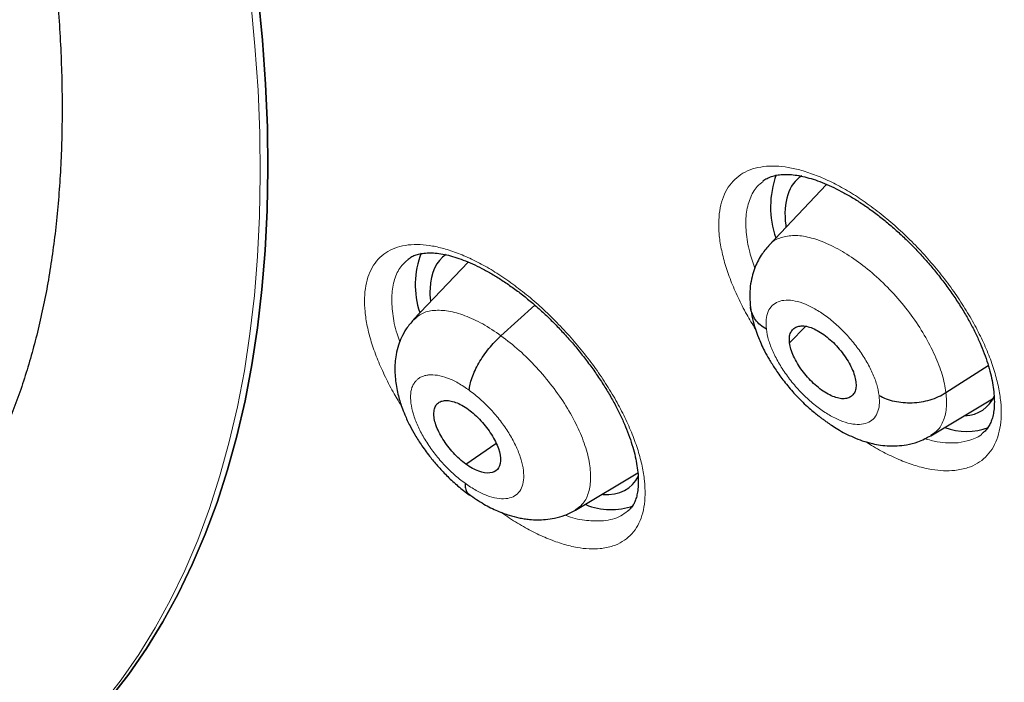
# Model space of a CAD drawing. Header units: millimetres. Extents: x 8 to 1465, y 12 to 1156.
# Tile 142 of 168: x 1219.93 to 1229.94, y 657.72 to 664.46. Entities that reach past the tile are written whole.
import ezdxf

# ---------------------------------------------------------------- set-up
doc = ezdxf.new("R2010")
doc.units = ezdxf.units.MM

msp = doc.modelspace()

# ---------------------------------------------------------------- linework, layer by layer
at = {"color": 7, "linetype": 'Continuous', "lineweight": 30}
for p, q in [((1228.132, 662.782), (1227.547, 662.163)), ((1224.488, 661.992), (1223.934, 661.407)), ((1224.822, 661.243), (1225.166, 661.554)), ((1227.755, 661.17), (1227.922, 661.339)), ((1229.346, 660.665), (1229.776, 660.94)), ((1229.192, 660.226), (1229.836, 660.611)), ((1224.466, 659.936), (1224.769, 660.148)), ((1225.579, 659.469), (1226.213, 659.849))]:
    msp.add_line(p, q, dxfattribs=at)
at = {"color": 7, "linetype": 'Continuous', "lineweight": 30, "flags": 128}
for points in [[(1220.847, 657.555), (1221.038, 657.802), (1221.217, 658.061), (1221.385, 658.333), (1221.54, 658.618), (1221.684, 658.915), (1221.816, 659.224), (1221.935, 659.546), (1222.042, 659.879), (1222.137, 660.223), (1222.22, 660.579), (1222.29, 660.946), (1222.347, 661.324), (1222.392, 661.712), (1222.425, 662.11), (1222.445, 662.519), (1222.452, 662.937), (1222.447, 663.364), (1222.429, 663.801), (1222.398, 664.247), (1222.355, 664.701)], [(1222.355, 664.701), (1222.398, 664.247), (1222.429, 663.801), (1222.447, 663.364), (1222.452, 662.937), (1222.445, 662.519), (1222.425, 662.11), (1222.392, 661.712), (1222.347, 661.324), (1222.29, 660.946), (1222.22, 660.579), (1222.137, 660.223), (1222.042, 659.879), (1221.935, 659.546), (1221.816, 659.224), (1221.684, 658.915), (1221.54, 658.618), (1221.385, 658.333), (1221.217, 658.061), (1221.038, 657.802), (1220.847, 657.555)]]:
    msp.add_lwpolyline(points, dxfattribs=at)
at = {"color": 252, "linetype": 'Continuous', "lineweight": 0, "flags": 128}
msp.add_lwpolyline([(1222.278, 664.64), (1222.321, 664.186), (1222.352, 663.74), (1222.37, 663.304), (1222.375, 662.876), (1222.368, 662.458), (1222.348, 662.05), (1222.315, 661.651), (1222.27, 661.263), (1222.213, 660.886), (1222.143, 660.519), (1222.06, 660.163), (1221.965, 659.818), (1221.858, 659.485), (1221.739, 659.164), (1221.607, 658.855), (1221.463, 658.558), (1221.307, 658.273), (1221.14, 658.001), (1220.96, 657.742), (1220.769, 657.495)], dxfattribs=at)
at = {"color": 7, "linetype": 'Continuous', "lineweight": 30}
for centre, radius, start, end in [((1228.522, 662.551), 0.959, 159.9639, 199.1133), ((1224.838, 661.761), 0.888, 158.7381, 198.534), ((1229.553, 660.926), 0.656, 250.4244, 290.1799), ((1225.941, 660.143), 0.669, 247.3644, 289.7879)]:
    msp.add_arc(centre, radius, start, end, dxfattribs=at)
for centre, major_axis, ratio, start_param, end_param in [((1228.796, 661.675), (-0.946, 1.172), 0.455862, 6.230126, 6.915549), ((1228.796, 661.675), (-0.946, 1.172), 0.455862, 0.632363, 0.650925), ((1225.186, 660.878), (-0.946, 1.173), 0.455147, 6.239628, 6.759062), ((1225.186, 660.878), (-0.946, 1.173), 0.455147, 0.475877, 0.610155), ((1228.796, 661.675), (-0.946, 1.172), 0.455862, 2.834289, 3.370276), ((1225.186, 660.878), (-0.946, 1.173), 0.455147, 2.750886, 3.344687)]:
    msp.add_ellipse(centre, major_axis=major_axis, ratio=ratio, start_param=start_param, end_param=end_param, dxfattribs=at)
for points, knots in [([(1241.618, 646.238), (1241.656, 646.268), (1241.733, 646.327), (1241.835, 646.408), (1241.921, 646.478), (1241.99, 646.535), (1242.044, 646.58), (1242.089, 646.618), (1242.136, 646.658), (1242.195, 646.708), (1242.267, 646.771), (1242.346, 646.84), (1242.42, 646.907), (1242.485, 646.966), (1242.546, 647.023), (1242.617, 647.09), (1242.7, 647.169), (1242.789, 647.256), (1242.868, 647.335), (1242.939, 647.407), (1243.01, 647.48), (1243.086, 647.56), (1243.162, 647.641), (1243.23, 647.716), (1243.287, 647.779), (1243.339, 647.838), (1243.395, 647.901), (1243.46, 647.977), (1243.54, 648.071), (1243.627, 648.176), (1243.715, 648.285), (1243.803, 648.396), (1243.895, 648.516), (1243.994, 648.65), (1244.092, 648.784), (1244.181, 648.91), (1244.261, 649.027), (1244.337, 649.141), (1244.416, 649.263), (1244.495, 649.387), (1244.572, 649.512), (1244.644, 649.631), (1244.71, 649.744), (1244.768, 649.846), (1244.82, 649.938), (1244.868, 650.026), (1244.919, 650.119), (1244.975, 650.225), (1245.036, 650.344), (1245.101, 650.473), (1245.175, 650.623), (1245.253, 650.789), (1245.335, 650.969), (1245.41, 651.142), (1245.478, 651.303), (1245.536, 651.445), (1245.586, 651.573), (1245.634, 651.698), (1245.684, 651.832), (1245.735, 651.971), (1245.785, 652.113), (1245.834, 652.26), (1245.887, 652.42), (1245.941, 652.593), (1245.991, 652.757), (1246.033, 652.901), (1246.065, 653.016), (1246.092, 653.116), (1246.116, 653.204), (1246.143, 653.306), (1246.175, 653.434), (1246.214, 653.593), (1246.255, 653.768), (1246.297, 653.953), (1246.337, 654.147), (1246.375, 654.337), (1246.411, 654.523), (1246.442, 654.698), (1246.469, 654.862), (1246.493, 655.009), (1246.513, 655.137), (1246.529, 655.248), (1246.546, 655.368), (1246.565, 655.511), (1246.588, 655.693), (1246.613, 655.903), (1246.641, 656.165), (1246.669, 656.473), (1246.695, 656.817), (1246.717, 657.166), (1246.731, 657.462), (1246.74, 657.705), (1246.745, 657.893), (1246.749, 658.079), (1246.751, 658.258), (1246.752, 658.421), (1246.752, 658.561), (1246.752, 658.677), (1246.751, 658.77), (1246.75, 658.844), (1246.749, 658.912), (1246.748, 658.99), (1246.746, 659.098), (1246.743, 659.24), (1246.738, 659.417), (1246.73, 659.615), (1246.718, 659.899), (1246.699, 660.256), (1246.67, 660.68), (1246.636, 661.093), (1246.598, 661.503), (1246.553, 661.925), (1246.499, 662.375), (1246.434, 662.865), (1246.356, 663.396), (1246.263, 663.97), (1246.175, 664.464), (1246.101, 664.855), (1246.049, 665.121), (1246.001, 665.36), (1245.957, 665.57), (1245.918, 665.755), (1245.884, 665.913), (1245.855, 666.043), (1245.833, 666.144), (1245.813, 666.231), (1245.792, 666.324), (1245.765, 666.443), (1245.73, 666.59), (1245.689, 666.767), (1245.64, 666.966), (1245.585, 667.19), (1245.523, 667.44), (1245.452, 667.715), (1245.374, 668.012), (1245.289, 668.323), (1245.201, 668.64), (1245.11, 668.96), (1244.943, 669.534), (1244.686, 670.371), (1244.322, 671.477), (1243.927, 672.596), (1243.503, 673.729), (1243.05, 674.872), (1242.607, 675.934), (1242.186, 676.899), (1241.8, 677.755), (1241.415, 678.581), (1241.032, 679.378), (1240.653, 680.144), (1240.286, 680.868), (1239.931, 681.552), (1239.589, 682.197), (1239.256, 682.812), (1238.93, 683.403), (1238.601, 683.987), (1238.259, 684.586), (1237.894, 685.212), (1237.498, 685.879), (1237.07, 686.587), (1236.607, 687.336), (1236.116, 688.116), (1235.593, 688.926), (1235.04, 689.765), (1234.485, 690.588), (1233.93, 691.393), (1233.379, 692.177), (1232.803, 692.979), (1232.206, 693.793), (1231.531, 694.694), (1230.781, 695.672), (1229.953, 696.722), (1229.094, 697.783), (1228.201, 698.856), (1227.276, 699.936), (1226.339, 701), (1225.392, 702.045), (1224.469, 703.035), (1223.573, 703.971), (1222.705, 704.853), (1221.832, 705.719), (1221.117, 706.41), (1220.573, 706.926), (1220.209, 707.266), (1219.87, 707.58), (1219.557, 707.869), (1219.268, 708.132), (1219.004, 708.37), (1218.755, 708.593), (1218.523, 708.799), (1218.312, 708.985), (1218.135, 709.14), (1217.994, 709.263), (1217.888, 709.355), (1217.817, 709.417), (1217.758, 709.469), (1217.688, 709.529), (1217.59, 709.614), (1217.465, 709.721), (1217.32, 709.845), (1217.154, 709.986), (1216.968, 710.143), (1216.761, 710.318), (1216.528, 710.512), (1216.269, 710.727), (1215.983, 710.962), (1215.679, 711.21), (1215.369, 711.46), (1215.062, 711.705), (1214.766, 711.939), (1214.405, 712.222), (1213.987, 712.544), (1213.521, 712.898), (1213.121, 713.198), (1212.782, 713.448), (1212.504, 713.652), (1212.252, 713.834), (1212.045, 713.983), (1211.877, 714.103), (1211.737, 714.203), (1211.598, 714.301), (1211.449, 714.405), (1211.283, 714.522), (1211.091, 714.655), (1210.871, 714.807), (1210.621, 714.977), (1210.347, 715.162), (1210.061, 715.353), (1209.701, 715.592), (1209.279, 715.866), (1208.803, 716.17), (1208.388, 716.429), (1208.032, 716.648), (1207.735, 716.828), (1207.464, 716.991), (1207.258, 717.113), (1207.11, 717.199), (1207.014, 717.255), (1206.915, 717.313), (1206.849, 717.351), (1206.813, 717.372)], [0, 0, 0, 0, 0.002052, 0.004014, 0.005893, 0.007516, 0.008532, 0.009341, 0.010265, 0.011423, 0.013108, 0.014936, 0.016573, 0.018011, 0.01928, 0.020687, 0.022912, 0.025129, 0.027009, 0.028616, 0.030343, 0.032261, 0.034338, 0.036195, 0.037573, 0.038789, 0.040257, 0.042018, 0.044071, 0.046798, 0.049274, 0.051499, 0.05432, 0.057339, 0.060405, 0.063207, 0.065614, 0.068007, 0.070542, 0.073398, 0.075867, 0.078458, 0.080815, 0.082894, 0.084729, 0.086388, 0.088264, 0.090389, 0.092766, 0.095385, 0.09803, 0.101622, 0.105085, 0.108417, 0.111498, 0.114171, 0.116404, 0.118642, 0.121114, 0.123822, 0.126242, 0.128885, 0.131754, 0.134847, 0.13809, 0.140388, 0.142394, 0.144109, 0.14554, 0.14697, 0.149371, 0.152099, 0.15511, 0.158234, 0.161454, 0.164768, 0.167685, 0.17062, 0.173292, 0.175655, 0.177711, 0.179458, 0.180995, 0.183425, 0.186291, 0.189594, 0.193333, 0.198564, 0.203836, 0.209111, 0.21439, 0.217156, 0.219923, 0.222691, 0.225389, 0.227763, 0.229793, 0.231477, 0.232816, 0.23381, 0.234636, 0.235756, 0.237192, 0.239291, 0.241831, 0.244771, 0.247748, 0.253855, 0.259749, 0.26543, 0.270901, 0.276535, 0.282582, 0.289044, 0.296108, 0.303609, 0.311545, 0.315302, 0.318706, 0.321746, 0.32442, 0.32673, 0.32878, 0.33042, 0.33165, 0.332581, 0.333723, 0.335131, 0.337061, 0.339269, 0.341756, 0.344521, 0.347629, 0.351027, 0.354715, 0.358589, 0.362471, 0.366357, 0.370246, 0.383394, 0.396583, 0.409813, 0.423086, 0.436404, 0.449736, 0.459915, 0.469731, 0.479185, 0.488278, 0.49701, 0.505381, 0.513037, 0.520366, 0.527367, 0.534041, 0.540541, 0.547341, 0.554472, 0.561936, 0.570111, 0.57865, 0.587552, 0.596816, 0.606443, 0.616432, 0.625262, 0.634356, 0.643714, 0.65332, 0.662971, 0.675588, 0.688185, 0.700759, 0.714208, 0.727633, 0.741034, 0.754412, 0.767769, 0.779651, 0.791517, 0.803367, 0.815201, 0.820392, 0.825248, 0.829764, 0.833941, 0.837777, 0.841273, 0.844429, 0.847681, 0.850469, 0.852793, 0.854654, 0.856051, 0.856983, 0.857467, 0.858384, 0.859722, 0.86136, 0.863281, 0.865443, 0.867878, 0.870587, 0.873569, 0.877, 0.880735, 0.884773, 0.888891, 0.892878, 0.896734, 0.90046, 0.90695, 0.912999, 0.918607, 0.922524, 0.92618, 0.929452, 0.932306, 0.934254, 0.93598, 0.93775, 0.93965, 0.941751, 0.944229, 0.947085, 0.95032, 0.953933, 0.957736, 0.961442, 0.967971, 0.97416, 0.980006, 0.984167, 0.988058, 0.991605, 0.994806, 0.996131, 0.997387, 0.998591, 1, 1, 1, 1]), ([(1198.549, 709.997), (1198.638, 709.945), (1198.897, 709.795), (1199.327, 709.54), (1199.839, 709.23), (1200.352, 708.911), (1200.866, 708.585), (1201.381, 708.25), (1201.898, 707.908), (1202.415, 707.557), (1202.933, 707.199), (1203.451, 706.834), (1203.97, 706.46), (1204.489, 706.08), (1205.008, 705.692), (1205.527, 705.296), (1206.046, 704.894), (1206.565, 704.484), (1207.083, 704.068), (1207.601, 703.644), (1208.119, 703.214), (1208.635, 702.777), (1209.151, 702.334), (1209.665, 701.884), (1210.178, 701.428), (1210.69, 700.966), (1211.2, 700.498), (1211.709, 700.023), (1212.216, 699.543), (1212.722, 699.058), (1213.225, 698.566), (1213.726, 698.069), (1214.225, 697.567), (1214.721, 697.06), (1215.215, 696.548), (1215.707, 696.03), (1216.195, 695.508), (1216.681, 694.981), (1217.163, 694.45), (1217.643, 693.914), (1218.119, 693.374), (1218.592, 692.83), (1219.062, 692.282), (1219.527, 691.73), (1219.989, 691.174), (1220.447, 690.615), (1220.902, 690.052), (1221.352, 689.486), (1221.798, 688.917), (1222.239, 688.345), (1222.676, 687.77), (1223.109, 687.193), (1223.537, 686.613), (1223.96, 686.03), (1224.378, 685.445), (1224.791, 684.858), (1225.199, 684.27), (1225.602, 683.679), (1226, 683.087), (1226.392, 682.493), (1226.779, 681.898), (1227.16, 681.302), (1227.536, 680.705), (1227.905, 680.106), (1228.269, 679.508), (1228.627, 678.908), (1228.978, 678.308), (1229.324, 677.708), (1229.663, 677.108), (1229.996, 676.508), (1230.323, 675.908), (1230.643, 675.309), (1230.956, 674.71), (1231.263, 674.111), (1231.563, 673.514), (1231.857, 672.917), (1232.143, 672.322), (1232.422, 671.728), (1232.695, 671.135), (1232.96, 670.544), (1233.218, 669.955), (1233.469, 669.367), (1233.712, 668.782), (1233.949, 668.199), (1234.178, 667.618), (1234.399, 667.04), (1234.613, 666.464), (1234.819, 665.891), (1235.018, 665.322), (1235.209, 664.755), (1235.392, 664.192), (1235.567, 663.632), (1235.735, 663.075), (1235.895, 662.522), (1236.047, 661.973), (1236.191, 661.429), (1236.327, 660.888), (1236.455, 660.351), (1236.575, 659.819), (1236.687, 659.292), (1236.791, 658.769), (1236.887, 658.251), (1236.975, 657.738), (1237.055, 657.23), (1237.126, 656.727), (1237.19, 656.23), (1237.245, 655.738), (1237.292, 655.251), (1237.331, 654.771), (1237.362, 654.296), (1237.385, 653.827), (1237.4, 653.365), (1237.406, 652.908), (1237.405, 652.458), (1237.395, 652.015), (1237.377, 651.578), (1237.351, 651.147), (1237.317, 650.723), (1237.275, 650.307), (1237.225, 649.897), (1237.167, 649.494), (1237.101, 649.098), (1237.027, 648.71), (1236.945, 648.328), (1236.855, 647.955), (1236.757, 647.588), (1236.651, 647.229), (1236.537, 646.878), (1236.416, 646.535), (1236.287, 646.199), (1236.15, 645.871), (1236.005, 645.551), (1235.852, 645.238), (1235.692, 644.934), (1235.524, 644.638), (1235.348, 644.35), (1235.164, 644.07), (1234.973, 643.799), (1234.774, 643.535), (1234.568, 643.281), (1234.354, 643.034), (1234.132, 642.796), (1233.903, 642.568), (1233.682, 642.36), (1233.533, 642.233), (1233.467, 642.177)], [0, 0, 0, 0, 0.0036913, 0.0107004, 0.0177102, 0.0247207, 0.0317319, 0.0387439, 0.0457565, 0.0527698, 0.0597838, 0.0667984, 0.0738136, 0.0808294, 0.0878457, 0.0948627, 0.1018801, 0.1088981, 0.1159165, 0.1229355, 0.1299548, 0.1369746, 0.1439949, 0.1510155, 0.1580365, 0.1650578, 0.1720795, 0.1791015, 0.1861238, 0.1931464, 0.2001693, 0.2071924, 0.2142158, 0.2212394, 0.2282632, 0.2352871, 0.2423113, 0.2493356, 0.2563601, 0.2633846, 0.2704093, 0.2774341, 0.284459, 0.2914839, 0.2985089, 0.3055339, 0.312559, 0.319584, 0.3266091, 0.3336341, 0.3406591, 0.347684, 0.3547089, 0.3617337, 0.3687584, 0.3757829, 0.3828074, 0.3898317, 0.3968558, 0.4038798, 0.4109036, 0.4179271, 0.4249505, 0.4319736, 0.4389965, 0.4460191, 0.4530414, 0.4600634, 0.4670851, 0.4741064, 0.4811274, 0.488148, 0.4951682, 0.502188, 0.5092073, 0.5162263, 0.5232447, 0.5302626, 0.5372801, 0.544297, 0.5513133, 0.5583291, 0.5653443, 0.5723589, 0.5793728, 0.5863861, 0.5933987, 0.6004106, 0.6074218, 0.6144322, 0.6214419, 0.6284509, 0.635459, 0.6424664, 0.6494729, 0.6564786, 0.6634835, 0.6704876, 0.6774908, 0.6844933, 0.6914948, 0.6984956, 0.7054956, 0.7124949, 0.7194934, 0.7264912, 0.7334884, 0.740485, 0.7474812, 0.754477, 0.7614725, 0.7684679, 0.7754632, 0.7824586, 0.7894544, 0.7964506, 0.8034476, 0.8104456, 0.817445, 0.824446, 0.8314489, 0.8384544, 0.8454626, 0.8524742, 0.8594896, 0.8665094, 0.8735342, 0.8805645, 0.8876009, 0.8946441, 0.9016946, 0.9087531, 0.9158201, 0.922896, 0.9299813, 0.9370763, 0.9441811, 0.9512958, 0.9584201, 0.9655537, 0.972696, 0.9798463, 0.9870035, 0.9941665, 1, 1, 1, 1]), ([(1204.007, 690.542), (1204.071, 690.491), (1204.259, 690.344), (1204.57, 690.095), (1204.94, 689.793), (1205.308, 689.484), (1205.676, 689.169), (1206.043, 688.847), (1206.409, 688.519), (1206.774, 688.185), (1207.138, 687.844), (1207.5, 687.498), (1207.86, 687.146), (1208.218, 686.789), (1208.574, 686.426), (1208.927, 686.059), (1209.278, 685.686), (1209.627, 685.309), (1209.972, 684.927), (1210.314, 684.541), (1210.653, 684.151), (1210.989, 683.757), (1211.321, 683.359), (1211.649, 682.957), (1211.973, 682.552), (1212.293, 682.144), (1212.609, 681.734), (1212.92, 681.32), (1213.227, 680.904), (1213.529, 680.486), (1213.826, 680.065), (1214.118, 679.643), (1214.404, 679.219), (1214.686, 678.794), (1214.961, 678.367), (1215.232, 677.94), (1215.496, 677.512), (1215.755, 677.083), (1216.007, 676.654), (1216.253, 676.225), (1216.493, 675.797), (1216.727, 675.368), (1216.954, 674.94), (1217.175, 674.513), (1217.389, 674.087), (1217.595, 673.663), (1217.796, 673.239), (1217.988, 672.818), (1218.174, 672.399), (1218.353, 671.982), (1218.524, 671.567), (1218.688, 671.155), (1218.845, 670.746), (1218.994, 670.339), (1219.136, 669.937), (1219.27, 669.537), (1219.396, 669.142), (1219.515, 668.751), (1219.626, 668.363), (1219.729, 667.981), (1219.824, 667.602), (1219.912, 667.229), (1219.991, 666.861), (1220.063, 666.498), (1220.127, 666.141), (1220.184, 665.789), (1220.232, 665.443), (1220.273, 665.103), (1220.306, 664.769), (1220.331, 664.442), (1220.349, 664.122), (1220.359, 663.808), (1220.361, 663.501), (1220.356, 663.201), (1220.344, 662.908), (1220.324, 662.623), (1220.297, 662.345), (1220.263, 662.074), (1220.222, 661.811), (1220.173, 661.556), (1220.118, 661.309), (1220.056, 661.069), (1219.987, 660.837), (1219.912, 660.612), (1219.829, 660.396), (1219.74, 660.187), (1219.644, 659.985), (1219.541, 659.791), (1219.431, 659.605), (1219.314, 659.426), (1219.19, 659.254), (1219.058, 659.09), (1218.918, 658.933), (1218.77, 658.784), (1218.635, 658.659), (1218.545, 658.588), (1218.51, 658.56)], [0, 0, 0, 0, 0.00562, 0.0163, 0.026983, 0.037671, 0.048362, 0.059058, 0.069757, 0.080459, 0.091164, 0.101872, 0.112583, 0.123296, 0.134012, 0.144729, 0.155449, 0.166169, 0.176892, 0.187615, 0.198339, 0.209064, 0.21979, 0.230516, 0.241242, 0.251969, 0.262695, 0.273421, 0.284146, 0.29487, 0.305593, 0.316315, 0.327036, 0.337755, 0.348473, 0.359188, 0.369901, 0.380612, 0.39132, 0.402025, 0.412727, 0.423426, 0.434121, 0.444813, 0.4555, 0.466183, 0.476862, 0.487535, 0.498204, 0.508867, 0.519525, 0.530177, 0.540822, 0.551461, 0.562094, 0.572719, 0.583337, 0.593948, 0.604551, 0.615147, 0.625734, 0.636313, 0.646884, 0.657447, 0.668001, 0.678548, 0.689087, 0.699619, 0.710144, 0.720664, 0.731178, 0.741689, 0.752198, 0.762706, 0.773216, 0.783729, 0.79425, 0.804781, 0.815328, 0.825894, 0.836486, 0.847112, 0.857778, 0.868493, 0.879267, 0.890111, 0.901036, 0.912053, 0.923176, 0.934414, 0.945777, 0.957269, 0.968889, 0.980629, 0.992469, 1, 1, 1, 1]), ([(1227.484, 662.815), (1227.485, 662.815), (1227.497, 662.827), (1227.525, 662.843), (1227.571, 662.863), (1227.624, 662.877), (1227.685, 662.884), (1227.754, 662.884), (1227.83, 662.876), (1227.91, 662.859), (1227.996, 662.835), (1228.087, 662.803), (1228.182, 662.762), (1228.281, 662.712), (1228.384, 662.655), (1228.488, 662.589), (1228.593, 662.516), (1228.698, 662.435), (1228.802, 662.349), (1228.904, 662.257), (1229.003, 662.161), (1229.099, 662.059), (1229.192, 661.953), (1229.281, 661.844), (1229.366, 661.731), (1229.446, 661.617), (1229.519, 661.502), (1229.585, 661.389), (1229.643, 661.277), (1229.694, 661.168), (1229.737, 661.062), (1229.772, 660.959), (1229.8, 660.858), (1229.821, 660.763), (1229.833, 660.673), (1229.839, 660.59), (1229.837, 660.516), (1229.829, 660.45), (1229.815, 660.395), (1229.797, 660.348), (1229.773, 660.307), (1229.749, 660.276), (1229.729, 660.261), (1229.722, 660.256)], [0, 0, 0, 0, 0.002428, 0.031353, 0.057771, 0.082638, 0.109061, 0.134414, 0.159153, 0.18351, 0.207512, 0.231739, 0.256273, 0.281089, 0.306135, 0.331341, 0.356637, 0.381945, 0.4072, 0.432312, 0.457192, 0.482237, 0.507522, 0.532987, 0.558551, 0.58411, 0.609548, 0.634776, 0.659713, 0.684294, 0.708626, 0.733266, 0.758105, 0.783037, 0.80792, 0.832627, 0.857078, 0.881261, 0.905278, 0.929368, 0.954885, 0.983028, 1, 1, 1, 1]), ([(1223.879, 662.023), (1223.891, 662.031), (1223.914, 662.048), (1223.958, 662.066), (1224.009, 662.079), (1224.068, 662.086), (1224.135, 662.086), (1224.209, 662.078), (1224.288, 662.062), (1224.372, 662.037), (1224.461, 662.005), (1224.555, 661.964), (1224.653, 661.915), (1224.755, 661.857), (1224.858, 661.791), (1224.963, 661.718), (1225.067, 661.638), (1225.171, 661.551), (1225.272, 661.46), (1225.371, 661.363), (1225.467, 661.262), (1225.56, 661.156), (1225.65, 661.046), (1225.735, 660.934), (1225.815, 660.82), (1225.889, 660.705), (1225.956, 660.591), (1226.015, 660.479), (1226.067, 660.37), (1226.111, 660.264), (1226.147, 660.16), (1226.177, 660.06), (1226.198, 659.965), (1226.212, 659.875), (1226.219, 659.792), (1226.218, 659.717), (1226.211, 659.652), (1226.199, 659.597), (1226.182, 659.55), (1226.16, 659.51), (1226.137, 659.479), (1226.117, 659.464), (1226.109, 659.457)], [0, 0, 0, 0, 0.028386, 0.054964, 0.079863, 0.106331, 0.131662, 0.156358, 0.180678, 0.20465, 0.22883, 0.253331, 0.278126, 0.303163, 0.328373, 0.353681, 0.379012, 0.404295, 0.429447, 0.454355, 0.479415, 0.504721, 0.530213, 0.555812, 0.581416, 0.606908, 0.632197, 0.657201, 0.681853, 0.706247, 0.730911, 0.755774, 0.780732, 0.805637, 0.830357, 0.854804, 0.878954, 0.902889, 0.926847, 0.951933, 0.979729, 1, 1, 1, 1]), ([(1227.546, 662.16), (1227.519, 662.128), (1227.458, 662.057), (1227.405, 661.947), (1227.372, 661.839), (1227.355, 661.744), (1227.349, 661.639), (1227.356, 661.565), (1227.36, 661.527)], [0, 0, 0, 0, 0.188354, 0.42084, 0.552487, 0.693385, 0.84278, 1, 1, 1, 1]), ([(1227.359, 661.534), (1227.365, 661.494), (1227.375, 661.421), (1227.405, 661.317), (1227.436, 661.232), (1227.468, 661.157), (1227.503, 661.083), (1227.55, 660.999), (1227.611, 660.901), (1227.69, 660.789), (1227.785, 660.675), (1227.876, 660.58), (1227.95, 660.51), (1228.003, 660.465), (1228.044, 660.432), (1228.071, 660.411), (1228.089, 660.398), (1228.109, 660.384), (1228.14, 660.362), (1228.188, 660.329), (1228.249, 660.289), (1228.322, 660.249), (1228.406, 660.209), (1228.5, 660.172), (1228.591, 660.146), (1228.682, 660.129), (1228.767, 660.122), (1228.855, 660.122), (1228.953, 660.133), (1229.071, 660.163), (1229.149, 660.204), (1229.192, 660.226)], [0, 0, 0, 0, 0.050753, 0.093326, 0.128236, 0.15587, 0.18617, 0.222294, 0.265323, 0.315321, 0.372345, 0.425526, 0.457803, 0.483498, 0.502578, 0.515051, 0.521173, 0.527317, 0.541362, 0.563756, 0.594563, 0.630726, 0.66788, 0.706159, 0.749777, 0.784435, 0.821898, 0.853258, 0.891917, 0.940788, 1, 1, 1, 1]), ([(1227.52, 661.309), (1227.498, 661.323), (1227.456, 661.351), (1227.408, 661.404), (1227.376, 661.462), (1227.36, 661.506), (1227.36, 661.531), (1227.36, 661.534)], [0, 0, 0, 0, 0.243906, 0.486187, 0.727336, 0.967475, 1, 1, 1, 1]), ([(1223.934, 661.406), (1223.908, 661.376), (1223.86, 661.32), (1223.811, 661.23), (1223.777, 661.141), (1223.755, 661.054), (1223.741, 660.94), (1223.744, 660.807), (1223.766, 660.677), (1223.792, 660.582), (1223.816, 660.511), (1223.848, 660.427), (1223.893, 660.332), (1223.951, 660.226), (1224.02, 660.118), (1224.101, 660.009), (1224.189, 659.905), (1224.282, 659.807), (1224.387, 659.709), (1224.462, 659.653), (1224.501, 659.623)], [0, 0, 0, 0, 0.0595776, 0.1099424, 0.1512665, 0.2010805, 0.2447681, 0.3283882, 0.4077166, 0.4426744, 0.474831, 0.5166305, 0.5766835, 0.626827, 0.6850883, 0.7514973, 0.8066683, 0.8664145, 0.9307835, 1, 1, 1, 1]), ([(1227.755, 661.17), (1227.754, 661.19), (1227.752, 661.23), (1227.766, 661.276), (1227.791, 661.312), (1227.827, 661.335), (1227.873, 661.345), (1227.928, 661.341), (1227.989, 661.321), (1228.054, 661.288), (1228.121, 661.244), (1228.186, 661.189), (1228.248, 661.125), (1228.304, 661.056), (1228.352, 660.983), (1228.391, 660.91), (1228.419, 660.838), (1228.427, 660.796), (1228.43, 660.774)], [0, 0, 0, 0, 0.062616, 0.12509, 0.187744, 0.250477, 0.313046, 0.375342, 0.437604, 0.499999, 0.562395, 0.624657, 0.686953, 0.749522, 0.812255, 0.87491, 0.937384, 1, 1, 1, 1]), ([(1224.5, 660.688), (1224.502, 660.708), (1224.506, 660.747), (1224.527, 660.816), (1224.557, 660.889), (1224.596, 660.964), (1224.644, 661.04), (1224.699, 661.114), (1224.759, 661.183), (1224.801, 661.223), (1224.822, 661.243)], [0, 0, 0, 0, 0.124348, 0.249204, 0.374446, 0.499726, 0.624899, 0.750119, 0.875238, 1, 1, 1, 1]), ([(1228.43, 660.774), (1228.432, 660.755), (1228.434, 660.715), (1228.42, 660.668), (1228.395, 660.633), (1228.359, 660.61), (1228.313, 660.6), (1228.258, 660.604), (1228.197, 660.624), (1228.132, 660.656), (1228.065, 660.701), (1228, 660.756), (1227.938, 660.82), (1227.882, 660.889), (1227.834, 660.962), (1227.795, 661.035), (1227.767, 661.106), (1227.759, 661.149), (1227.755, 661.17)], [0, 0, 0, 0, 0.062616, 0.12509, 0.187745, 0.250478, 0.313047, 0.375343, 0.437605, 0.5, 0.562396, 0.624658, 0.686954, 0.749523, 0.812256, 0.87491, 0.937384, 1, 1, 1, 1]), ([(1224.466, 659.936), (1224.444, 659.953), (1224.4, 659.987), (1224.337, 660.051), (1224.28, 660.119), (1224.23, 660.192), (1224.189, 660.265), (1224.159, 660.336), (1224.142, 660.402), (1224.139, 660.461), (1224.147, 660.511), (1224.169, 660.549), (1224.203, 660.574), (1224.248, 660.585), (1224.301, 660.583), (1224.36, 660.567), (1224.424, 660.539), (1224.469, 660.509), (1224.491, 660.494)], [0, 0, 0, 0, 0.062618, 0.125105, 0.187771, 0.250507, 0.313069, 0.375353, 0.437608, 0.5, 0.562392, 0.624647, 0.686931, 0.749493, 0.812229, 0.874895, 0.937382, 1, 1, 1, 1]), ([(1228.666, 660.636), (1228.69, 660.624), (1228.738, 660.599), (1228.821, 660.575), (1228.91, 660.562), (1229.003, 660.56), (1229.096, 660.569), (1229.186, 660.59), (1229.272, 660.621), (1229.321, 660.65), (1229.346, 660.665)], [0, 0, 0, 0, 0.123773, 0.248405, 0.37376, 0.499408, 0.625026, 0.750526, 0.875615, 1, 1, 1, 1]), ([(1224.491, 660.494), (1224.513, 660.476), (1224.557, 660.442), (1224.64, 660.358), (1224.731, 660.239), (1224.804, 660.092), (1224.825, 659.964), (1224.794, 659.874), (1224.713, 659.838), (1224.618, 659.853), (1224.532, 659.891), (1224.488, 659.921), (1224.466, 659.936)], [0, 0, 0, 0, 0.062837, 0.125544, 0.25084, 0.375529, 0.5, 0.624471, 0.74916, 0.874456, 0.937163, 1, 1, 1, 1]), ([(1224.457, 659.742), (1224.458, 659.724), (1224.459, 659.689), (1224.473, 659.652), (1224.49, 659.637), (1224.498, 659.631)], [0, 0, 0, 0, 0.357751, 0.713317, 1, 1, 1, 1]), ([(1224.497, 659.63), (1224.547, 659.595), (1224.642, 659.53), (1224.78, 659.462), (1224.898, 659.418), (1224.988, 659.394), (1225.057, 659.381), (1225.122, 659.373), (1225.194, 659.369), (1225.28, 659.373), (1225.373, 659.386), (1225.477, 659.415), (1225.544, 659.451), (1225.58, 659.47)], [0, 0, 0, 0, 0.144579, 0.27267, 0.383171, 0.472481, 0.519161, 0.56583, 0.635903, 0.704933, 0.78848, 0.886799, 1, 1, 1, 1])]:
    msp.add_open_spline(points, degree=3, knots=knots, dxfattribs=at)
at = {"color": 252, "linetype": 'Continuous', "lineweight": 0}
for points, knots in [([(1205.868, 717.281), (1206.857, 716.687), (1208.835, 715.499), (1211.842, 713.392), (1214.848, 711.068), (1217.835, 708.52), (1220.778, 705.775), (1223.654, 702.852), (1226.44, 699.775), (1229.115, 696.567), (1231.658, 693.255), (1234.049, 689.863), (1236.269, 686.419), (1238.301, 682.949), (1240.129, 679.481), (1241.738, 676.041), (1243.116, 672.657), (1244.253, 669.355), (1245.139, 666.161), (1245.767, 663.1), (1246.133, 660.196), (1246.233, 657.472), (1246.067, 654.948), (1245.635, 652.646), (1244.944, 650.581), (1243.99, 648.779), (1242.892, 647.318), (1242.004, 646.596), (1241.609, 646.275)], [0, 0, 0, 0, 0.038759, 0.077519, 0.116278, 0.155037, 0.193797, 0.232556, 0.271315, 0.310075, 0.348834, 0.387593, 0.426353, 0.465112, 0.503871, 0.542631, 0.58139, 0.620149, 0.658909, 0.697668, 0.736427, 0.775187, 0.813946, 0.852705, 0.891465, 0.930224, 0.968983, 1, 1, 1, 1]), ([(1229.435, 659.873), (1229.481, 659.88), (1229.566, 659.894), (1229.669, 659.943), (1229.751, 660.006), (1229.817, 660.088), (1229.866, 660.186), (1229.897, 660.3), (1229.911, 660.427), (1229.906, 660.568), (1229.882, 660.719), (1229.842, 660.878), (1229.784, 661.045), (1229.709, 661.216), (1229.619, 661.39), (1229.514, 661.564), (1229.397, 661.736), (1229.267, 661.905), (1229.128, 662.067), (1228.98, 662.221), (1228.826, 662.365), (1228.667, 662.497), (1228.506, 662.616), (1228.344, 662.72), (1228.184, 662.806), (1228.027, 662.876), (1227.879, 662.926), (1227.741, 662.957), (1227.612, 662.971), (1227.49, 662.966), (1227.378, 662.942), (1227.28, 662.898), (1227.197, 662.836), (1227.13, 662.755), (1227.08, 662.659), (1227.048, 662.546), (1227.034, 662.419), (1227.037, 662.279), (1227.059, 662.129), (1227.099, 661.97), (1227.156, 661.803), (1227.23, 661.632), (1227.313, 661.468), (1227.378, 661.361), (1227.408, 661.313)], [0, 0, 0, 0, 0.028637, 0.052498, 0.076436, 0.100297, 0.124126, 0.148032, 0.171862, 0.195665, 0.219545, 0.243348, 0.267143, 0.291013, 0.314807, 0.338613, 0.362494, 0.3863, 0.410133, 0.434041, 0.457874, 0.481738, 0.505678, 0.529542, 0.553428, 0.577389, 0.601275, 0.623732, 0.646189, 0.670031, 0.693949, 0.71779, 0.741633, 0.765552, 0.789395, 0.813215, 0.837112, 0.860932, 0.884731, 0.908605, 0.932404, 0.956199, 0.980071, 1, 1, 1, 1]), ([(1227.403, 661.931), (1227.384, 661.985), (1227.339, 662.114), (1227.31, 662.3), (1227.31, 662.484), (1227.349, 662.64), (1227.408, 662.751), (1227.466, 662.795), (1227.487, 662.811)], [0, 0, 0, 0, 0.138856, 0.327683, 0.516684, 0.705686, 0.894879, 1, 1, 1, 1]), ([(1227.549, 662.161), (1227.551, 662.164), (1227.575, 662.202), (1227.653, 662.24), (1227.781, 662.269), (1227.936, 662.253), (1228.109, 662.198), (1228.292, 662.105), (1228.48, 661.98), (1228.664, 661.826), (1228.839, 661.648), (1228.996, 661.453), (1229.131, 661.249), (1229.237, 661.044), (1229.315, 660.844), (1229.336, 660.725), (1229.346, 660.665)], [0, 0, 0, 0, 0.007095, 0.083496, 0.159886, 0.236213, 0.312499, 0.388886, 0.465273, 0.541559, 0.617886, 0.694277, 0.770678, 0.847106, 0.9235, 1, 1, 1, 1]), ([(1225.829, 659.078), (1225.874, 659.085), (1225.957, 659.098), (1226.057, 659.146), (1226.138, 659.208), (1226.202, 659.288), (1226.249, 659.386), (1226.278, 659.498), (1226.29, 659.625), (1226.284, 659.765), (1226.26, 659.915), (1226.218, 660.074), (1226.159, 660.24), (1226.083, 660.411), (1225.993, 660.585), (1225.888, 660.759), (1225.77, 660.931), (1225.64, 661.1), (1225.501, 661.262), (1225.353, 661.417), (1225.2, 661.562), (1225.042, 661.694), (1224.881, 661.813), (1224.721, 661.918), (1224.562, 662.005), (1224.407, 662.075), (1224.26, 662.126), (1224.124, 662.158), (1223.997, 662.173), (1223.877, 662.169), (1223.767, 662.145), (1223.67, 662.103), (1223.589, 662.042), (1223.524, 661.962), (1223.476, 661.866), (1223.445, 661.754), (1223.432, 661.628), (1223.437, 661.49), (1223.46, 661.34), (1223.501, 661.181), (1223.559, 661.016), (1223.634, 660.845), (1223.717, 660.682), (1223.781, 660.577), (1223.81, 660.53)], [0, 0, 0, 0, 0.028234, 0.052104, 0.076051, 0.099922, 0.123771, 0.147695, 0.171544, 0.195378, 0.219289, 0.243124, 0.266958, 0.290869, 0.314704, 0.338554, 0.362479, 0.386329, 0.4102, 0.434148, 0.45802, 0.481912, 0.505881, 0.529773, 0.553674, 0.577652, 0.601554, 0.624004, 0.646454, 0.670311, 0.694244, 0.718101, 0.741958, 0.765892, 0.78975, 0.813593, 0.837512, 0.861355, 0.885188, 0.909097, 0.93293, 0.956768, 0.980682, 1, 1, 1, 1]), ([(1223.794, 661.181), (1223.784, 661.208), (1223.746, 661.309), (1223.717, 661.471), (1223.706, 661.659), (1223.736, 661.819), (1223.792, 661.944), (1223.854, 661.997), (1223.882, 662.021)], [0, 0, 0, 0, 0.069762, 0.2638673, 0.4579722, 0.6519313, 0.8458908, 1, 1, 1, 1]), ([(1227.52, 661.309), (1227.518, 661.342), (1227.513, 661.41), (1227.535, 661.491), (1227.577, 661.553), (1227.638, 661.593), (1227.718, 661.608), (1227.811, 661.6), (1227.916, 661.567), (1228.027, 661.511), (1228.141, 661.435), (1228.253, 661.341), (1228.358, 661.232), (1228.454, 661.114), (1228.536, 660.99), (1228.6, 660.866), (1228.647, 660.745), (1228.66, 660.673), (1228.666, 660.636)], [0, 0, 0, 0, 0.062503, 0.125005, 0.187506, 0.250005, 0.312506, 0.375004, 0.437505, 0.500002, 0.562502, 0.625001, 0.687503, 0.750002, 0.812504, 0.875, 0.937502, 1, 1, 1, 1]), ([(1223.936, 661.405), (1223.962, 661.428), (1224.016, 661.477), (1224.137, 661.506), (1224.286, 661.499), (1224.454, 661.452), (1224.635, 661.37), (1224.76, 661.285), (1224.822, 661.243)], [0, 0, 0, 0, 0.147669, 0.318065, 0.488481, 0.658961, 0.829369, 1, 1, 1, 1]), ([(1228.666, 660.636), (1228.668, 660.602), (1228.673, 660.535), (1228.651, 660.454), (1228.61, 660.392), (1228.548, 660.352), (1228.469, 660.337), (1228.375, 660.345), (1228.271, 660.378), (1228.159, 660.434), (1228.046, 660.51), (1227.934, 660.604), (1227.828, 660.712), (1227.732, 660.831), (1227.65, 660.954), (1227.586, 661.079), (1227.539, 661.2), (1227.526, 661.272), (1227.52, 661.309)], [0, 0, 0, 0, 0.062498, 0.125, 0.187496, 0.249998, 0.312497, 0.374999, 0.437498, 0.499998, 0.562495, 0.624996, 0.687494, 0.749995, 0.812494, 0.874995, 0.937497, 1, 1, 1, 1]), ([(1224.822, 661.243), (1224.884, 661.195), (1225.008, 661.1), (1225.185, 660.923), (1225.346, 660.731), (1225.487, 660.529), (1225.6, 660.324), (1225.682, 660.124), (1225.728, 659.938), (1225.739, 659.772), (1225.714, 659.633), (1225.661, 659.528), (1225.602, 659.489), (1225.576, 659.473)], [0, 0, 0, 0, 0.092898, 0.185676, 0.278492, 0.371274, 0.464045, 0.556736, 0.649378, 0.742144, 0.83491, 0.927552, 1, 1, 1, 1]), ([(1224.457, 659.742), (1224.42, 659.77), (1224.344, 659.828), (1224.237, 659.935), (1224.14, 660.051), (1224.055, 660.174), (1223.986, 660.298), (1223.937, 660.418), (1223.908, 660.532), (1223.899, 660.634), (1223.911, 660.708), (1223.93, 660.746), (1223.94, 660.762), (1223.945, 660.769), (1223.95, 660.775), (1223.954, 660.779), (1223.957, 660.783), (1223.961, 660.788), (1223.972, 660.798), (1223.992, 660.814), (1224.018, 660.828), (1224.045, 660.837), (1224.067, 660.842), (1224.108, 660.847), (1224.175, 660.844), (1224.277, 660.816), (1224.386, 660.766), (1224.462, 660.714), (1224.5, 660.688)], [0, 0, 0, 0, 0.0625922, 0.124974, 0.1873329, 0.2496244, 0.3118569, 0.3742611, 0.4368765, 0.4995282, 0.5621762, 0.597218, 0.6041006, 0.6109812, 0.6178596, 0.6247355, 0.6253711, 0.6298974, 0.642046, 0.6658494, 0.6959401, 0.7186689, 0.7366503, 0.7498868, 0.8123841, 0.8749007, 0.9373741, 1, 1, 1, 1]), ([(1224.5, 660.688), (1224.537, 660.659), (1224.612, 660.601), (1224.72, 660.494), (1224.818, 660.378), (1224.903, 660.255), (1224.972, 660.131), (1225.021, 660.01), (1225.05, 659.897), (1225.057, 659.796), (1225.042, 659.711), (1225.005, 659.645), (1224.948, 659.602), (1224.873, 659.582), (1224.782, 659.586), (1224.68, 659.615), (1224.57, 659.665), (1224.495, 659.716), (1224.457, 659.742)], [0, 0, 0, 0, 0.062499, 0.125002, 0.187499, 0.249998, 0.312497, 0.374998, 0.437496, 0.499999, 0.5625, 0.625002, 0.687503, 0.750002, 0.812501, 0.874998, 0.937501, 1, 1, 1, 1]), ([(1229.346, 660.665), (1229.35, 660.609), (1229.358, 660.497), (1229.32, 660.365), (1229.265, 660.273), (1229.209, 660.242), (1229.189, 660.23)], [0, 0, 0, 0, 0.2796, 0.558815, 0.838152, 1, 1, 1, 1]), ([(1229.469, 660.155), (1229.436, 660.153), (1229.369, 660.15), (1229.256, 660.16), (1229.173, 660.184), (1229.129, 660.196)], [0, 0, 0, 0, 0.323282, 0.646565, 1, 1, 1, 1]), ([(1229.722, 660.255), (1229.72, 660.253), (1229.687, 660.216), (1229.603, 660.179), (1229.51, 660.163), (1229.469, 660.155)], [0, 0, 0, 0, 0.035597, 0.571423, 1, 1, 1, 1]), ([(1228.529, 660.166), (1228.55, 660.153), (1228.623, 660.104), (1228.75, 660.037), (1228.907, 659.965), (1229.058, 659.913), (1229.197, 659.881), (1229.324, 659.867), (1229.398, 659.871), (1229.435, 659.873)], [0, 0, 0, 0, 0.060259, 0.221996, 0.383841, 0.546202, 0.708047, 0.854024, 1, 1, 1, 1]), ([(1224.82, 659.449), (1224.824, 659.447), (1224.88, 659.404), (1224.991, 659.335), (1225.15, 659.245), (1225.306, 659.174), (1225.455, 659.121), (1225.593, 659.088), (1225.719, 659.072), (1225.793, 659.076), (1225.829, 659.078)], [0, 0, 0, 0, 0.009118, 0.154698, 0.299816, 0.444964, 0.590575, 0.735723, 0.867861, 1, 1, 1, 1]), ([(1225.864, 659.361), (1225.808, 659.36), (1225.697, 659.358), (1225.562, 659.383), (1225.484, 659.415), (1225.474, 659.419)], [0, 0, 0, 0, 0.4670629, 0.9341284, 1, 1, 1, 1]), ([(1226.107, 659.46), (1226.086, 659.442), (1226.043, 659.406), (1225.959, 659.375), (1225.896, 659.365), (1225.864, 659.361)], [0, 0, 0, 0, 0.327987, 0.663993, 1, 1, 1, 1])]:
    msp.add_open_spline(points, degree=3, knots=knots, dxfattribs=at)

doc.saveas('drawing.dxf')
